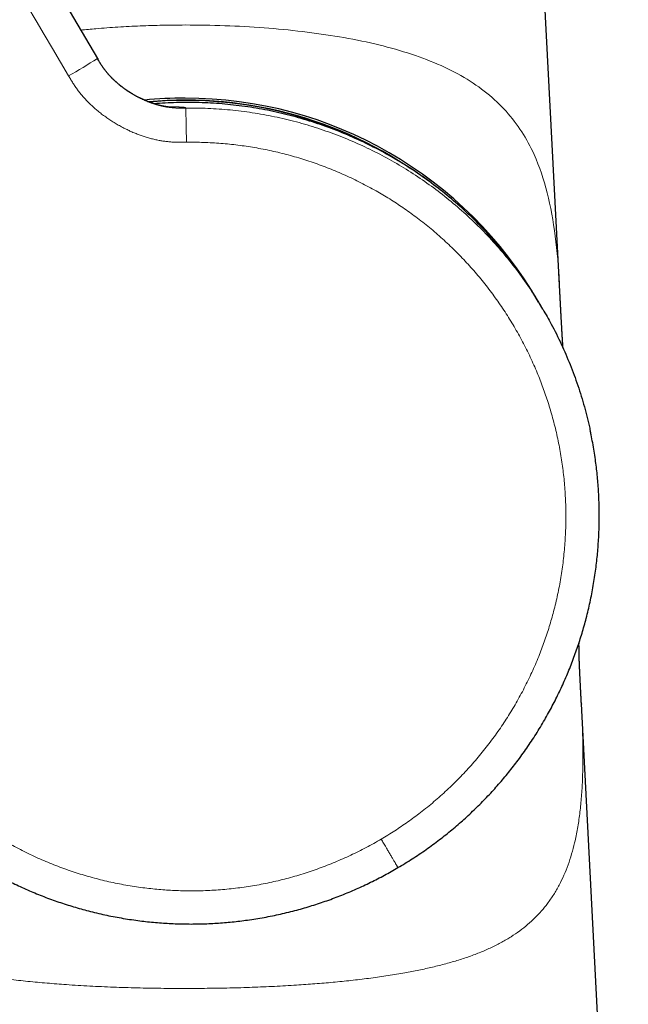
# Model space of a CAD drawing. Header units: millimetres. Extents: x 8 to 698, y 12 to 624.
# Tile 8 of 47: x 182 to 218, y 422 to 480. Entities that reach past the tile are written whole.
import ezdxf

# ---------------------------------------------------------------- set-up
doc = ezdxf.new("R2010")
doc.units = ezdxf.units.MM

msp = doc.modelspace()

# ---------------------------------------------------------------- linework, layer by layer
at = {"color": 7, "linetype": 'Continuous', "lineweight": 30}
for p, q in [((169.929, 506.34), (186.593, 478.017)), ((214.063, 464.16), (212.41, 495.814)), ((186.588, 478.025), (186.59, 478.022)), ((186.593, 478.017), (186.59, 478.022)), ((186.593, 478.017), (186.635, 477.945)), ((213.055, 463.113), (212.858, 463.448)), ((215.342, 439.646), (215.343, 439.635)), ((218.13, 386.329), (215.344, 439.647))]:
    msp.add_line(p, q, dxfattribs=at)
at = {"color": 8, "linetype": 'Continuous', "lineweight": 0}
for centre, radius, start, end in [((171.179, 501.283), 27.908, 299.41614, 303.52368), ((191.806, 451.407), 24.11, 58.79928, 95.08391), ((191.663, 474.954), 0.208, 31.59608, 33.06582)]:
    msp.add_arc(centre, radius, start, end, dxfattribs=at)
at = {"color": 7, "linetype": 'Continuous', "lineweight": 30}
for radius, start, end in [(24.25, 90, 95.71039), (24.132, 52.97729, 95.18835), (24.25, 30.01455, 90)]:
    msp.add_arc((191.806, 451.407), radius, start, end, dxfattribs=at)
at = {"color": 8, "linetype": 'Continuous', "lineweight": 0}
for points, knots in [([(149.962, 522.529), (149.962, 522.529), (150.039, 522.574), (150.194, 522.662), (150.431, 522.783), (150.673, 522.896), (150.919, 522.999), (151.169, 523.093), (151.422, 523.178), (151.678, 523.252), (151.941, 523.318), (152.211, 523.375), (152.486, 523.422), (152.764, 523.458), (153.042, 523.482), (153.321, 523.495), (153.596, 523.497), (153.867, 523.489), (154.134, 523.47), (154.399, 523.441), (154.663, 523.402), (154.925, 523.353), (155.186, 523.294), (155.443, 523.226), (155.703, 523.146), (155.962, 523.055), (156.222, 522.952), (156.478, 522.839), (156.729, 522.716), (156.974, 522.582), (157.211, 522.441), (157.439, 522.293), (157.657, 522.138), (157.87, 521.976), (158.077, 521.805), (158.275, 521.628), (158.466, 521.445), (158.649, 521.255), (158.824, 521.059), (158.986, 520.864), (159.134, 520.67), (159.27, 520.479), (159.4, 520.283), (159.523, 520.084), (159.643, 519.882), (159.761, 519.678), (159.878, 519.475), (160.526, 518.378), (163.706, 512.967), (172.007, 498.869), (179.734, 485.731), (184.886, 476.973)], [0, 0, 0, 0, 0.000002, 0.004377, 0.008751, 0.013126, 0.017501, 0.021877, 0.026252, 0.030628, 0.035003, 0.039587, 0.04417, 0.048753, 0.053335, 0.057917, 0.0625, 0.066874, 0.071249, 0.075625, 0.08, 0.084376, 0.088752, 0.093128, 0.097504, 0.102087, 0.106671, 0.111254, 0.115837, 0.12042, 0.125003, 0.129393, 0.133784, 0.138175, 0.142565, 0.146956, 0.151268, 0.155581, 0.159893, 0.164206, 0.168055, 0.171905, 0.175755, 0.179604, 0.183455, 0.187306, 0.191156, 0.195006, 0.250006, 0.500003, 1, 1, 1, 1]), ([(185.606, 479.694), (185.907, 479.725), (186.635, 479.799), (187.816, 479.884), (189.137, 479.953), (190.469, 479.995), (191.359, 480), (191.805, 480.003)], [0, 0, 0, 0, 0.149348, 0.361953, 0.574608, 0.7873, 1, 1, 1, 1]), ([(191.805, 480.003), (192.592, 479.995), (194.167, 479.978), (196.504, 479.846), (198.788, 479.629), (200.993, 479.314), (203.089, 478.897), (205.047, 478.364), (206.832, 477.706), (208.411, 476.91), (209.768, 475.973), (210.905, 474.895), (211.831, 473.677), (212.683, 472.098), (213.369, 470.073), (213.818, 467.484), (214.005, 465.508), (214.05, 464.334), (214.056, 464.193)], [0, 0, 0, 0, 0.059876, 0.119751, 0.179618, 0.239487, 0.299366, 0.359229, 0.41911, 0.478969, 0.538836, 0.598723, 0.658586, 0.718475, 0.80826, 0.898056, 0.987845, 1, 1, 1, 1]), ([(186.59, 478.022), (186.615, 477.978), (186.667, 477.891), (186.746, 477.76), (186.829, 477.628), (186.918, 477.496), (187.014, 477.362), (187.116, 477.231), (187.223, 477.102), (187.336, 476.975), (187.457, 476.848), (187.587, 476.722), (187.729, 476.592), (187.885, 476.459), (188.056, 476.324), (188.234, 476.193), (188.419, 476.066), (188.61, 475.944), (188.806, 475.828), (189.005, 475.718), (189.207, 475.616), (189.41, 475.522), (189.614, 475.436), (189.816, 475.359), (190.017, 475.292), (190.214, 475.233), (190.408, 475.184), (190.597, 475.144), (190.784, 475.113), (190.969, 475.09), (191.151, 475.075), (191.328, 475.067), (191.501, 475.064), (191.67, 475.065), (191.782, 475.067), (191.838, 475.068)], [0, 0, 0, 0, 0.02388, 0.048, 0.072564, 0.097733, 0.123639, 0.15038, 0.176418, 0.203287, 0.230994, 0.259521, 0.28883, 0.322389, 0.356738, 0.391745, 0.427257, 0.463109, 0.499125, 0.535126, 0.570934, 0.606375, 0.641288, 0.675526, 0.708964, 0.741502, 0.773067, 0.803618, 0.833148, 0.863018, 0.891869, 0.919816, 0.947014, 0.973659, 1, 1, 1, 1]), ([(186.635, 477.945), (186.648, 477.923), (186.689, 477.854), (186.76, 477.738), (186.849, 477.597), (186.946, 477.455), (187.051, 477.312), (187.165, 477.169), (187.289, 477.025), (187.423, 476.882), (187.567, 476.739), (187.721, 476.597), (187.885, 476.457), (188.057, 476.32), (188.238, 476.187), (188.426, 476.058), (188.62, 475.935), (188.819, 475.817), (189.021, 475.707), (189.226, 475.604), (189.433, 475.509), (189.639, 475.423), (189.844, 475.346), (190.047, 475.278), (190.247, 475.22), (190.436, 475.174), (190.615, 475.137), (190.782, 475.109), (190.946, 475.088), (191.105, 475.074), (191.275, 475.064), (191.457, 475.059), (191.65, 475.06), (191.777, 475.062), (191.841, 475.063)], [0, 0, 0, 0, 0.012464, 0.038602, 0.065279, 0.092689, 0.120984, 0.150273, 0.180623, 0.212061, 0.244575, 0.278114, 0.312594, 0.3479, 0.383893, 0.420413, 0.457283, 0.494317, 0.531326, 0.568121, 0.604519, 0.640351, 0.675464, 0.709728, 0.74304, 0.775328, 0.803357, 0.830531, 0.856872, 0.882425, 0.907259, 0.938853, 0.969649, 1, 1, 1, 1]), ([(184.886, 476.973), (184.928, 476.902), (185.012, 476.76), (185.142, 476.551), (185.278, 476.345), (185.421, 476.144), (185.572, 475.948), (185.727, 475.762), (185.886, 475.585), (186.047, 475.417), (186.213, 475.254), (186.384, 475.096), (186.575, 474.929), (186.789, 474.755), (187.026, 474.577), (187.269, 474.407), (187.518, 474.245), (187.773, 474.092), (188.032, 473.947), (188.285, 473.817), (188.531, 473.699), (188.769, 473.595), (189.01, 473.498), (189.254, 473.409), (189.501, 473.329), (189.75, 473.257), (190.002, 473.195), (190.248, 473.144), (190.487, 473.104), (190.719, 473.073), (190.951, 473.051), (191.184, 473.036), (191.417, 473.03), (191.65, 473.03), (191.806, 473.032), (191.883, 473.033)], [0, 0, 0, 0, 0.029273, 0.058546, 0.087809, 0.117064, 0.146329, 0.175608, 0.203224, 0.230841, 0.258448, 0.286037, 0.313617, 0.34879, 0.383966, 0.419153, 0.454354, 0.489568, 0.524794, 0.560026, 0.590848, 0.621659, 0.652455, 0.683235, 0.714004, 0.744769, 0.775542, 0.806339, 0.834023, 0.861718, 0.889407, 0.917069, 0.944691, 0.972317, 1, 1, 1, 1]), ([(191.838, 475.068), (191.836, 475.07), (191.834, 475.074), (191.829, 475.081), (191.82, 475.088), (191.805, 475.094), (191.784, 475.1), (191.757, 475.105), (191.725, 475.11), (191.685, 475.115), (191.637, 475.119), (191.582, 475.123), (191.523, 475.126), (191.461, 475.128), (191.391, 475.131), (191.312, 475.133), (191.226, 475.134), (191.13, 475.134), (191.03, 475.134), (190.925, 475.132), (190.848, 475.131), (190.803, 475.13), (190.796, 475.13)], [0, 0, 0, 0, 0.068449, 0.136906, 0.205359, 0.273804, 0.34225, 0.396046, 0.449842, 0.503628, 0.5574, 0.611168, 0.654822, 0.698497, 0.742177, 0.785852, 0.829514, 0.873167, 0.916818, 0.955027, 0.993251, 1, 1, 1, 1]), ([(191.883, 473.033), (191.883, 473.073), (191.882, 473.154), (191.88, 473.275), (191.879, 473.399), (191.877, 473.523), (191.875, 473.648), (191.873, 473.773), (191.871, 473.896), (191.869, 474.016), (191.867, 474.134), (191.865, 474.247), (191.863, 474.355), (191.86, 474.457), (191.858, 474.553), (191.856, 474.641), (191.854, 474.722), (191.852, 474.794), (191.851, 474.858), (191.849, 474.913), (191.847, 474.959), (191.846, 474.996), (191.844, 475.025), (191.843, 475.046), (191.842, 475.059), (191.841, 475.062), (191.84, 475.063)], [0, 0, 0, 0, 0.037967, 0.076813, 0.116493, 0.156957, 0.198144, 0.239983, 0.2824, 0.32531, 0.368622, 0.412242, 0.456069, 0.5, 0.543931, 0.587757, 0.631377, 0.674689, 0.717599, 0.760016, 0.801856, 0.843042, 0.883506, 0.923187, 0.962033, 1, 1, 1, 1]), ([(191.841, 475.063), (192.28, 475.062), (193.162, 475.059), (194.482, 474.964), (195.801, 474.801), (197.114, 474.564), (198.416, 474.254), (199.699, 473.874), (200.954, 473.425), (202.177, 472.911), (203.367, 472.332), (204.521, 471.691), (205.636, 470.99), (206.71, 470.229), (207.741, 469.411), (208.727, 468.538), (209.666, 467.611), (210.554, 466.631), (211.392, 465.602), (212.17, 464.521), (212.724, 463.687), (212.997, 463.202), (213.051, 463.106)], [0, 0, 0, 0, 0.0517201, 0.1035784, 0.1556198, 0.2078919, 0.2604398, 0.3129126, 0.3651172, 0.4171036, 0.4689188, 0.5206073, 0.5722117, 0.6237734, 0.6753329, 0.726931, 0.7786087, 0.8304086, 0.8823749, 0.9345544, 0.9869966, 1, 1, 1, 1]), ([(191.883, 473.033), (192.054, 473.034), (192.396, 473.036), (192.908, 473.025), (193.42, 473.002), (193.932, 472.967), (194.439, 472.921), (194.942, 472.863), (195.441, 472.795), (195.938, 472.716), (196.436, 472.625), (196.936, 472.522), (197.436, 472.406), (197.934, 472.279), (198.429, 472.141), (198.92, 471.991), (199.407, 471.829), (199.891, 471.657), (200.371, 471.473), (200.846, 471.278), (201.316, 471.072), (201.782, 470.856), (202.243, 470.629), (202.698, 470.391), (203.136, 470.15), (203.555, 469.907), (203.957, 469.662), (204.354, 469.409), (204.745, 469.147), (205.131, 468.877), (205.522, 468.591), (205.918, 468.288), (206.317, 467.967), (206.709, 467.636), (207.093, 467.297), (207.466, 466.951), (207.83, 466.599), (208.184, 466.24), (208.529, 465.874), (208.868, 465.498), (209.201, 465.111), (209.527, 464.714), (209.844, 464.31), (210.152, 463.899), (210.45, 463.481), (210.738, 463.056), (211.017, 462.624), (211.285, 462.186), (211.543, 461.742), (211.79, 461.292), (212.027, 460.837), (212.254, 460.376), (212.47, 459.91), (212.669, 459.452), (212.852, 459.003), (213.022, 458.564), (213.181, 458.121), (213.332, 457.675), (213.473, 457.226), (213.608, 456.76), (213.737, 456.279), (213.858, 455.781), (213.968, 455.28), (214.065, 454.777), (214.151, 454.275), (214.225, 453.774), (214.287, 453.275), (214.337, 452.774), (214.376, 452.269), (214.404, 451.759), (214.42, 451.246), (214.425, 450.733), (214.417, 450.219), (214.398, 449.706), (214.367, 449.193), (214.324, 448.681), (214.27, 448.171), (214.203, 447.661), (214.125, 447.154), (214.036, 446.648), (213.934, 446.145), (213.821, 445.644), (213.7, 445.159), (213.572, 444.691), (213.438, 444.24), (213.295, 443.792), (213.142, 443.346), (212.98, 442.904), (212.803, 442.453), (212.612, 441.993), (212.404, 441.524), (212.185, 441.061), (211.956, 440.602), (211.718, 440.152), (211.471, 439.71), (211.216, 439.276), (210.951, 438.848), (210.674, 438.424), (210.386, 438.003), (210.086, 437.586), (209.776, 437.176), (209.457, 436.773), (209.129, 436.378), (208.792, 435.991), (208.446, 435.611), (208.092, 435.24), (207.728, 434.876), (207.357, 434.522), (206.977, 434.176), (206.59, 433.839), (206.194, 433.511), (205.803, 433.201), (205.416, 432.908), (205.035, 432.632), (204.648, 432.364), (204.255, 432.104), (203.857, 431.853), (203.588, 431.692), (203.453, 431.611)], [0, 0, 0, 0, 0.008781, 0.017561, 0.026342, 0.035123, 0.043904, 0.052529, 0.061153, 0.069778, 0.078402, 0.087202, 0.096002, 0.104802, 0.113602, 0.122402, 0.131202, 0.140002, 0.148802, 0.157602, 0.166403, 0.175203, 0.184004, 0.192805, 0.201605, 0.209672, 0.217738, 0.225805, 0.233871, 0.241937, 0.250003, 0.258782, 0.267562, 0.276342, 0.285123, 0.293904, 0.302528, 0.311153, 0.319777, 0.328402, 0.337204, 0.346005, 0.354806, 0.363607, 0.372407, 0.381207, 0.390007, 0.398807, 0.407607, 0.416407, 0.425206, 0.434006, 0.442806, 0.451606, 0.459674, 0.467741, 0.475808, 0.483875, 0.491943, 0.50001, 0.508791, 0.517571, 0.526352, 0.535132, 0.543912, 0.552535, 0.561158, 0.569781, 0.578404, 0.587204, 0.596004, 0.604804, 0.613605, 0.622405, 0.631206, 0.640007, 0.648808, 0.657608, 0.666408, 0.675208, 0.684008, 0.692807, 0.701606, 0.709673, 0.717739, 0.725806, 0.733872, 0.741939, 0.750006, 0.758787, 0.767568, 0.776348, 0.785129, 0.793909, 0.802533, 0.811157, 0.81978, 0.828404, 0.837204, 0.846004, 0.854804, 0.863604, 0.872403, 0.881203, 0.890003, 0.898803, 0.907602, 0.916402, 0.925201, 0.934001, 0.942801, 0.951601, 0.959668, 0.967734, 0.975801, 0.983868, 0.991934, 1, 1, 1, 1]), ([(203.453, 431.611), (203.305, 431.526), (203.01, 431.354), (202.559, 431.11), (202.103, 430.876), (201.642, 430.653), (201.178, 430.441), (200.713, 430.241), (200.246, 430.053), (199.775, 429.875), (199.297, 429.707), (198.812, 429.549), (198.32, 429.401), (197.825, 429.265), (197.327, 429.14), (196.826, 429.026), (196.323, 428.925), (195.817, 428.835), (195.309, 428.756), (194.8, 428.69), (194.29, 428.635), (193.778, 428.592), (193.265, 428.561), (192.752, 428.541), (192.253, 428.534), (191.768, 428.538), (191.297, 428.552), (190.827, 428.575), (190.357, 428.609), (189.888, 428.653), (189.407, 428.707), (188.913, 428.775), (188.407, 428.856), (187.903, 428.948), (187.401, 429.052), (186.905, 429.167), (186.414, 429.292), (185.929, 429.427), (185.448, 429.574), (184.967, 429.733), (184.486, 429.903), (184.006, 430.086), (183.53, 430.28), (183.059, 430.485), (182.593, 430.701), (182.132, 430.927), (181.676, 431.164), (181.226, 431.411), (180.782, 431.668), (180.343, 431.936), (179.911, 432.213), (179.486, 432.501), (179.067, 432.799), (178.667, 433.097), (178.285, 433.396), (177.921, 433.694), (177.562, 433.999), (177.211, 434.312), (176.866, 434.632), (176.518, 434.969), (176.167, 435.324), (175.815, 435.697), (175.472, 436.077), (175.138, 436.466), (174.814, 436.859), (174.502, 437.258), (174.2, 437.661), (173.908, 438.07), (173.623, 438.489), (173.346, 438.917), (173.077, 439.355), (172.818, 439.799), (172.57, 440.248), (172.332, 440.703), (172.105, 441.164), (171.889, 441.63), (171.683, 442.1), (171.488, 442.576), (171.304, 443.055), (171.131, 443.539), (170.97, 444.026), (170.819, 444.517), (170.684, 444.998), (170.563, 445.468), (170.455, 445.926), (170.357, 446.386), (170.269, 446.849), (170.19, 447.313), (170.12, 447.792), (170.058, 448.287), (170.007, 448.797), (169.967, 449.308), (169.939, 449.819), (169.923, 450.328), (169.919, 450.835), (169.926, 451.338), (169.944, 451.841), (169.974, 452.347), (170.016, 452.855), (170.07, 453.366), (170.135, 453.876), (170.212, 454.383), (170.301, 454.889), (170.401, 455.393), (170.513, 455.894), (170.637, 456.392), (170.773, 456.888), (170.92, 457.38), (171.078, 457.869), (171.247, 458.353), (171.428, 458.834), (171.614, 459.298), (171.804, 459.744), (171.998, 460.173), (172.201, 460.598), (172.413, 461.018), (172.634, 461.434), (172.788, 461.707), (172.865, 461.844)], [0, 0, 0, 0, 0.00878, 0.017561, 0.026341, 0.035122, 0.043903, 0.052527, 0.061151, 0.069775, 0.078398, 0.087198, 0.095997, 0.104797, 0.113597, 0.122396, 0.131196, 0.139996, 0.148796, 0.157596, 0.166396, 0.175196, 0.183996, 0.192795, 0.201595, 0.209661, 0.217727, 0.225794, 0.23386, 0.241927, 0.249994, 0.258775, 0.267556, 0.276337, 0.285117, 0.293898, 0.302521, 0.311144, 0.319768, 0.328392, 0.337192, 0.345992, 0.354793, 0.363593, 0.372394, 0.381195, 0.389995, 0.398796, 0.407596, 0.416396, 0.425195, 0.433994, 0.442793, 0.451592, 0.459658, 0.467724, 0.47579, 0.483857, 0.491924, 0.49999, 0.508772, 0.517553, 0.526334, 0.535116, 0.543897, 0.552522, 0.561146, 0.56977, 0.578393, 0.587193, 0.595993, 0.604792, 0.613592, 0.622393, 0.631193, 0.639994, 0.648795, 0.657596, 0.666397, 0.675198, 0.683999, 0.6928, 0.7016, 0.709667, 0.717734, 0.7258, 0.733866, 0.741932, 0.749997, 0.758777, 0.767557, 0.776337, 0.785118, 0.793899, 0.802523, 0.811147, 0.819772, 0.828397, 0.837197, 0.845998, 0.854798, 0.863598, 0.872398, 0.881198, 0.889998, 0.898798, 0.907598, 0.916398, 0.925198, 0.933998, 0.942799, 0.951599, 0.959666, 0.967733, 0.9758, 0.983867, 0.991934, 1, 1, 1, 1]), ([(191.785, 422.735), (191.313, 422.737), (190.368, 422.74), (188.954, 422.766), (187.543, 422.81), (186.141, 422.874), (184.826, 422.954), (183.602, 423.049), (182.465, 423.154), (181.345, 423.278), (180.244, 423.423), (179.168, 423.59), (178.208, 423.766), (177.362, 423.945), (176.622, 424.122), (175.908, 424.317), (175.223, 424.53), (174.569, 424.761), (173.95, 425.013), (173.368, 425.284), (172.799, 425.59), (172.249, 425.932), (171.724, 426.315), (171.246, 426.722), (170.812, 427.152), (170.421, 427.606), (170.07, 428.083), (169.739, 428.61), (169.433, 429.192), (169.156, 429.833), (168.92, 430.504), (168.721, 431.204), (168.558, 431.935), (168.419, 432.745), (168.309, 433.644), (168.232, 434.638), (168.191, 435.674), (168.181, 436.752), (168.2, 437.81), (168.233, 438.779), (168.264, 439.386), (168.278, 439.659)], [0, 0, 0, 0, 0.031724, 0.0634491, 0.095183, 0.1269103, 0.1586247, 0.1850473, 0.2114829, 0.2379385, 0.2643895, 0.2908244, 0.3172474, 0.3370707, 0.3569079, 0.3767417, 0.3965695, 0.4163962, 0.4362261, 0.4560558, 0.4758904, 0.4985643, 0.5212249, 0.5438717, 0.5665226, 0.5891851, 0.6118576, 0.6345304, 0.6609625, 0.6873882, 0.7138201, 0.7402592, 0.766703, 0.7931461, 0.8248701, 0.8565949, 0.8883192, 0.9200417, 0.9517646, 0.978206, 1, 1, 1, 1]), ([(215.343, 439.635), (215.352, 439.475), (215.381, 438.935), (215.414, 438.052), (215.437, 436.987), (215.435, 435.961), (215.406, 434.971), (215.346, 434.019), (215.251, 433.105), (215.12, 432.229), (214.957, 431.438), (214.768, 430.724), (214.558, 430.082), (214.313, 429.465), (214.03, 428.876), (213.705, 428.313), (213.353, 427.803), (212.979, 427.342), (212.589, 426.926), (212.159, 426.531), (211.689, 426.157), (211.176, 425.805), (210.619, 425.475), (210.018, 425.169), (209.372, 424.886), (208.684, 424.627), (207.958, 424.39), (207.197, 424.174), (206.406, 423.978), (205.587, 423.802), (204.699, 423.634), (203.74, 423.477), (202.71, 423.333), (201.66, 423.208), (200.595, 423.1), (199.517, 423.009), (198.357, 422.926), (197.113, 422.856), (195.788, 422.8), (194.457, 422.762), (193.122, 422.739), (192.231, 422.737), (191.785, 422.735)], [0, 0, 0, 0, 0.01264, 0.042558, 0.072481, 0.102404, 0.132324, 0.162246, 0.192168, 0.222087, 0.252002, 0.27693, 0.301868, 0.326807, 0.351742, 0.376669, 0.401596, 0.422972, 0.444351, 0.465722, 0.487091, 0.508465, 0.529838, 0.551204, 0.572573, 0.593945, 0.615314, 0.636686, 0.658057, 0.679429, 0.700803, 0.725738, 0.750666, 0.775597, 0.800534, 0.825469, 0.850401, 0.880321, 0.910241, 0.94016, 0.970078, 1, 1, 1, 1]), ([(204.449, 429.918), (204.449, 429.918), (204.449, 429.918), (204.444, 429.928), (204.434, 429.944), (204.419, 429.969), (204.399, 430.003), (204.374, 430.045), (204.345, 430.095), (204.312, 430.151), (204.276, 430.213), (204.235, 430.281), (204.191, 430.357), (204.143, 430.438), (204.092, 430.524), (204.039, 430.616), (203.982, 430.711), (203.924, 430.81), (203.864, 430.912), (203.803, 431.016), (203.738, 431.127), (203.669, 431.245), (203.596, 431.368), (203.524, 431.491), (203.476, 431.571), (203.453, 431.611)], [0, 0, 0, 0, 0.0408499, 0.0827046, 0.1255088, 0.1691961, 0.2136892, 0.2589005, 0.3047323, 0.3472005, 0.390013, 0.4330775, 0.4762985, 0.5195786, 0.5628191, 0.6059224, 0.6487924, 0.6913361, 0.7334648, 0.775095, 0.8161493, 0.8636965, 0.9102436, 0.9557024, 1, 1, 1, 1])]:
    msp.add_open_spline(points, degree=3, knots=knots, dxfattribs=at)
at = {"color": 7, "linetype": 'Continuous', "lineweight": 30}
for points, knots in [([(190.967, 475.115), (190.967, 475.115), (190.967, 475.115), (190.965, 475.115), (190.963, 475.115), (190.961, 475.115), (190.959, 475.115), (190.957, 475.116), (190.955, 475.116), (190.951, 475.116), (190.946, 475.116), (190.939, 475.117), (190.931, 475.117), (190.923, 475.118), (190.915, 475.118), (190.908, 475.119), (190.899, 475.12), (190.89, 475.12), (190.88, 475.121), (190.872, 475.122), (190.866, 475.123), (190.861, 475.123), (190.856, 475.123), (190.85, 475.124), (190.842, 475.125), (190.833, 475.126), (190.822, 475.127), (190.808, 475.128), (190.792, 475.13), (190.774, 475.133), (190.756, 475.135), (190.74, 475.137), (190.726, 475.139), (190.713, 475.141), (190.699, 475.143), (190.687, 475.144), (190.674, 475.146), (190.662, 475.148), (190.647, 475.151), (190.629, 475.153), (190.608, 475.157), (190.582, 475.161), (190.553, 475.167), (190.525, 475.172), (190.5, 475.177), (190.482, 475.18), (190.466, 475.184), (190.451, 475.187), (190.435, 475.19), (190.415, 475.194), (190.393, 475.199), (190.366, 475.205), (190.329, 475.214), (190.282, 475.225), (190.227, 475.239), (190.175, 475.253), (190.129, 475.266), (190.094, 475.277), (190.062, 475.286), (190.035, 475.294), (190.012, 475.301), (189.993, 475.307), (189.975, 475.313), (189.955, 475.319), (189.931, 475.327), (189.893, 475.34), (189.844, 475.357), (189.789, 475.376), (189.739, 475.394), (189.694, 475.411), (189.654, 475.427), (189.614, 475.442), (189.573, 475.459), (189.528, 475.477), (189.478, 475.498), (189.423, 475.522), (189.358, 475.551), (189.283, 475.585), (189.198, 475.625), (189.109, 475.669), (189.024, 475.713), (188.943, 475.756), (188.868, 475.797), (188.797, 475.837), (188.732, 475.875), (188.674, 475.908), (188.624, 475.939), (188.579, 475.967), (188.535, 475.994), (188.488, 476.024), (188.433, 476.06), (188.339, 476.122), (188.213, 476.21), (188.061, 476.322), (187.918, 476.434), (187.783, 476.547), (187.653, 476.662), (187.527, 476.78), (187.407, 476.901), (187.291, 477.025), (187.181, 477.151), (187.077, 477.28), (186.999, 477.384), (186.945, 477.459), (186.913, 477.505), (186.879, 477.554), (186.842, 477.61), (186.8, 477.674), (186.753, 477.749), (186.702, 477.832), (186.647, 477.925), (186.608, 477.99), (186.588, 478.025)], [0, 0, 0, 0, 0.009445, 0.021434, 0.028833, 0.035064, 0.040126, 0.044069, 0.04792, 0.055818, 0.064756, 0.074454, 0.084565, 0.093947, 0.100264, 0.106606, 0.114235, 0.121179, 0.128375, 0.134205, 0.13802, 0.140774, 0.143279, 0.146633, 0.150843, 0.155911, 0.161837, 0.168261, 0.17626, 0.184167, 0.191762, 0.198062, 0.202974, 0.208149, 0.213019, 0.217585, 0.221844, 0.225833, 0.230418, 0.23564, 0.24174, 0.248726, 0.256603, 0.265346, 0.271073, 0.275715, 0.279318, 0.28275, 0.286328, 0.291235, 0.296396, 0.30189, 0.310189, 0.319635, 0.330265, 0.342114, 0.348928, 0.355604, 0.361433, 0.366402, 0.370507, 0.373744, 0.376574, 0.37986, 0.384045, 0.389133, 0.399338, 0.408728, 0.417195, 0.424729, 0.431447, 0.437522, 0.444166, 0.451497, 0.459525, 0.46826, 0.477713, 0.490481, 0.50393, 0.51795, 0.532545, 0.544414, 0.55663, 0.568272, 0.578665, 0.587979, 0.595992, 0.603112, 0.609878, 0.617302, 0.626324, 0.636926, 0.663933, 0.689872, 0.714561, 0.738721, 0.762516, 0.786058, 0.809585, 0.832576, 0.855541, 0.878435, 0.900846, 0.908582, 0.916245, 0.923988, 0.933056, 0.943688, 0.955609, 0.968966, 0.983753, 1, 1, 1, 1]), ([(212.858, 463.448), (212.619, 463.84), (212.142, 464.62), (211.347, 465.736), (210.498, 466.803), (209.593, 467.816), (208.635, 468.775), (207.627, 469.678), (206.571, 470.521), (205.469, 471.305), (204.325, 472.027), (203.14, 472.684), (201.916, 473.276), (200.657, 473.8), (199.365, 474.254), (198.046, 474.636), (196.706, 474.943), (195.356, 475.173), (194.001, 475.327), (192.645, 475.402), (191.296, 475.408), (190.403, 475.348), (189.96, 475.318)], [0, 0, 0, 0, 0.050594, 0.100918, 0.151021, 0.200952, 0.250756, 0.300477, 0.350157, 0.399836, 0.449557, 0.499361, 0.549291, 0.599393, 0.649715, 0.700308, 0.750901, 0.801224, 0.851327, 0.901259, 0.951065, 1, 1, 1, 1]), ([(214.255, 460.785), (214.254, 460.789), (214.254, 460.798), (214.253, 460.812), (214.252, 460.827), (214.25, 460.845), (214.249, 460.866), (214.247, 460.888), (214.246, 460.911), (214.244, 460.932), (214.243, 460.952), (214.242, 460.972), (214.24, 460.992), (214.239, 461.013), (214.237, 461.036), (214.236, 461.061), (214.234, 461.085), (214.233, 461.107), (214.231, 461.131), (214.229, 461.161), (214.227, 461.194), (214.225, 461.229), (214.223, 461.259), (214.221, 461.288), (214.219, 461.313), (214.218, 461.339), (214.216, 461.364), (214.215, 461.388), (214.214, 461.407), (214.213, 461.422), (214.212, 461.435), (214.211, 461.451), (214.21, 461.47), (214.208, 461.496), (214.207, 461.523), (214.205, 461.547), (214.204, 461.567), (214.203, 461.587), (214.201, 461.612), (214.2, 461.638), (214.198, 461.663), (214.197, 461.683), (214.196, 461.702), (214.195, 461.724), (214.193, 461.751), (214.191, 461.781), (214.19, 461.809), (214.188, 461.832), (214.187, 461.852), (214.186, 461.869), (214.185, 461.888), (214.184, 461.911), (214.182, 461.936), (214.181, 461.964), (214.179, 462), (214.176, 462.04), (214.174, 462.083), (214.172, 462.128), (214.169, 462.171), (214.167, 462.209), (214.165, 462.239), (214.164, 462.267), (214.162, 462.297), (214.161, 462.326), (214.158, 462.368), (214.155, 462.422), (214.152, 462.49), (214.148, 462.553), (214.145, 462.619), (214.141, 462.683), (214.137, 462.754), (214.134, 462.82), (214.131, 462.875), (214.129, 462.915), (214.127, 462.945), (214.126, 462.974), (214.124, 463.002), (214.123, 463.031), (214.121, 463.058), (214.12, 463.083), (214.119, 463.105), (214.118, 463.127), (214.116, 463.155), (214.115, 463.185), (214.113, 463.217), (214.111, 463.25), (214.109, 463.296), (214.105, 463.358), (214.102, 463.429), (214.098, 463.505), (214.094, 463.577), (214.09, 463.655), (214.086, 463.727), (214.083, 463.787), (214.081, 463.83), (214.079, 463.862), (214.077, 463.894), (214.076, 463.926), (214.074, 463.954), (214.073, 463.976), (214.072, 463.998), (214.071, 464.023), (214.069, 464.051), (214.068, 464.077), (214.067, 464.099), (214.066, 464.119), (214.065, 464.139), (214.063, 464.162), (214.062, 464.188), (214.061, 464.207), (214.061, 464.217)], [0, 0, 0, 0, 0.005977, 0.011277, 0.016847, 0.024753, 0.032612, 0.041833, 0.050774, 0.058787, 0.06588, 0.073984, 0.081303, 0.088215, 0.096466, 0.106119, 0.114754, 0.121561, 0.129677, 0.139065, 0.151555, 0.163461, 0.173351, 0.181643, 0.190821, 0.1978, 0.206373, 0.214164, 0.219828, 0.224174, 0.228373, 0.23258, 0.238315, 0.246222, 0.255918, 0.262704, 0.268367, 0.273742, 0.280976, 0.290096, 0.297263, 0.302581, 0.308063, 0.314318, 0.322175, 0.331522, 0.339772, 0.346398, 0.351949, 0.356754, 0.361526, 0.36826, 0.376266, 0.382606, 0.392474, 0.406138, 0.417159, 0.42859, 0.444072, 0.453266, 0.460352, 0.468458, 0.476936, 0.485042, 0.492544, 0.51219, 0.529966, 0.548649, 0.563676, 0.584781, 0.600727, 0.622334, 0.638368, 0.646078, 0.654722, 0.662744, 0.670243, 0.677439, 0.685782, 0.69287, 0.697892, 0.703132, 0.711372, 0.720465, 0.727685, 0.737072, 0.747208, 0.765321, 0.787833, 0.804914, 0.827082, 0.846454, 0.868403, 0.885786, 0.895292, 0.903157, 0.911346, 0.921557, 0.929013, 0.934441, 0.939244, 0.946853, 0.955157, 0.962149, 0.96771, 0.972959, 0.978511, 0.984477, 0.991484, 1, 1, 1, 1]), ([(213.051, 463.106), (213.221, 462.815), (213.614, 462.14), (214.155, 461.041), (214.684, 459.822), (215.143, 458.579), (215.527, 457.316), (215.767, 456.414), (215.858, 455.929), (215.868, 455.877)], [0, 0, 0, 0, 0.129522, 0.300733, 0.47117, 0.64099, 0.810341, 0.979365, 1, 1, 1, 1]), ([(204.449, 429.918), (204.592, 430.003), (204.877, 430.173), (205.297, 430.438), (205.713, 430.712), (206.123, 430.995), (206.527, 431.285), (206.917, 431.579), (207.294, 431.874), (207.658, 432.17), (208.017, 432.474), (208.369, 432.784), (208.715, 433.101), (209.055, 433.425), (209.389, 433.755), (209.716, 434.092), (210.036, 434.435), (210.348, 434.782), (210.652, 435.133), (210.946, 435.487), (211.234, 435.847), (211.523, 436.222), (211.812, 436.613), (212.099, 437.02), (212.378, 437.432), (212.649, 437.85), (212.911, 438.273), (213.159, 438.694), (213.394, 439.111), (213.616, 439.525), (213.831, 439.942), (214.037, 440.364), (214.235, 440.789), (214.425, 441.219), (214.606, 441.651), (214.779, 442.088), (214.944, 442.527), (215.099, 442.967), (215.245, 443.407), (215.382, 443.847), (215.51, 444.289), (215.634, 444.746), (215.751, 445.217), (215.861, 445.702), (215.961, 446.189), (216.05, 446.679), (216.13, 447.17), (216.199, 447.653), (216.256, 448.128), (216.304, 448.595), (216.342, 449.063), (216.372, 449.531), (216.393, 450), (216.404, 450.469), (216.406, 450.938), (216.4, 451.408), (216.384, 451.877), (216.36, 452.342), (216.326, 452.805), (216.284, 453.264), (216.234, 453.722), (216.172, 454.191), (216.1, 454.671), (216.015, 455.161), (215.939, 455.564), (215.887, 455.801), (215.871, 455.877)], [0, 0, 0, 0, 0.0164225, 0.0328471, 0.0492735, 0.0657017, 0.0821313, 0.0985621, 0.1140551, 0.1295488, 0.1450431, 0.1605378, 0.1760328, 0.191528, 0.2070234, 0.2225191, 0.2380149, 0.253511, 0.2687306, 0.2839502, 0.2991699, 0.3143896, 0.330825, 0.3472601, 0.3636949, 0.3801292, 0.3965632, 0.4129966, 0.4284907, 0.4439844, 0.4594779, 0.474971, 0.4904636, 0.5059557, 0.521447, 0.5369375, 0.5524269, 0.567915, 0.5831252, 0.5983338, 0.6135406, 0.6287455, 0.6451647, 0.6615853, 0.6780074, 0.694431, 0.710856, 0.7272824, 0.7427711, 0.7582608, 0.7737512, 0.7892421, 0.8047335, 0.820225, 0.8357165, 0.8512079, 0.8666991, 0.8821899, 0.8974037, 0.9126172, 0.9278304, 0.9430433, 0.9594715, 0.9758998, 0.9923283, 1, 1, 1, 1]), ([(215.345, 439.635), (215.344, 439.645), (215.343, 439.666), (215.341, 439.697), (215.34, 439.726), (215.339, 439.751), (215.337, 439.773), (215.336, 439.795), (215.335, 439.818), (215.334, 439.843), (215.333, 439.867), (215.331, 439.888), (215.33, 439.908), (215.329, 439.93), (215.328, 439.956), (215.326, 439.988), (215.325, 440.02), (215.323, 440.054), (215.321, 440.088), (215.319, 440.126), (215.317, 440.164), (215.315, 440.201), (215.313, 440.234), (215.312, 440.264), (215.311, 440.289), (215.309, 440.314), (215.308, 440.344), (215.306, 440.376), (215.305, 440.407), (215.303, 440.431), (215.302, 440.451), (215.301, 440.472), (215.3, 440.496), (215.299, 440.52), (215.298, 440.54), (215.297, 440.558), (215.296, 440.578), (215.295, 440.599), (215.293, 440.625), (215.292, 440.653), (215.291, 440.681), (215.288, 440.731), (215.284, 440.805), (215.279, 440.905), (215.274, 441.006), (215.269, 441.109), (215.265, 441.204), (215.26, 441.302), (215.256, 441.391), (215.252, 441.466), (215.25, 441.517), (215.248, 441.555), (215.246, 441.592), (215.245, 441.627), (215.243, 441.658), (215.242, 441.687), (215.24, 441.731), (215.238, 441.791), (215.235, 441.859), (215.232, 441.92), (215.23, 441.974), (215.228, 442.028), (215.226, 442.081), (215.224, 442.129), (215.222, 442.171), (215.221, 442.203), (215.22, 442.229), (215.219, 442.251), (215.219, 442.274), (215.218, 442.295), (215.217, 442.313), (215.217, 442.329), (215.216, 442.343), (215.216, 442.361), (215.215, 442.384), (215.214, 442.411), (215.213, 442.439), (215.212, 442.467), (215.212, 442.495), (215.211, 442.525), (215.21, 442.553), (215.209, 442.578), (215.209, 442.601), (215.208, 442.642), (215.206, 442.699), (215.205, 442.767), (215.204, 442.831), (215.203, 442.891), (215.202, 442.948), (215.202, 442.995), (215.202, 443.032), (215.202, 443.061), (215.202, 443.091), (215.201, 443.123), (215.201, 443.157), (215.201, 443.195), (215.202, 443.235), (215.202, 443.264), (215.202, 443.279), (215.202, 443.281)], [0, 0, 0, 0, 0.00523, 0.011467, 0.016458, 0.020773, 0.024671, 0.028283, 0.032352, 0.037042, 0.041609, 0.044935, 0.048241, 0.05234, 0.05707, 0.061995, 0.069337, 0.074168, 0.079821, 0.08771, 0.094406, 0.100282, 0.107208, 0.112091, 0.116333, 0.120712, 0.12572, 0.13234, 0.137964, 0.142133, 0.14506, 0.14875, 0.153559, 0.158046, 0.161443, 0.164586, 0.167966, 0.171756, 0.176357, 0.18186, 0.187176, 0.191176, 0.209322, 0.22751, 0.2456, 0.265085, 0.285136, 0.299523, 0.321506, 0.337442, 0.344494, 0.352567, 0.360558, 0.367852, 0.374368, 0.380455, 0.386379, 0.402929, 0.420746, 0.433166, 0.446425, 0.460679, 0.475049, 0.488301, 0.500002, 0.510825, 0.516586, 0.52345, 0.531112, 0.537919, 0.543622, 0.548423, 0.553177, 0.557978, 0.566131, 0.576119, 0.58678, 0.596004, 0.606618, 0.618589, 0.629835, 0.63988, 0.649707, 0.659404, 0.692937, 0.724815, 0.755781, 0.785898, 0.815099, 0.843319, 0.859463, 0.875231, 0.891466, 0.90917, 0.928744, 0.949928, 0.97277, 0.997323, 1, 1, 1, 1]), ([(176.151, 432.593), (176.257, 432.501), (176.478, 432.308), (176.823, 432.022), (177.182, 431.734), (177.557, 431.446), (177.948, 431.157), (178.354, 430.87), (178.766, 430.592), (179.184, 430.321), (179.608, 430.06), (180.028, 429.812), (180.446, 429.577), (180.859, 429.355), (181.276, 429.14), (181.698, 428.934), (182.123, 428.736), (182.552, 428.546), (182.985, 428.364), (183.421, 428.191), (183.86, 428.026), (184.3, 427.871), (184.74, 427.725), (185.18, 427.589), (185.623, 427.46), (186.079, 427.338), (186.55, 427.221), (187.035, 427.111), (187.523, 427.011), (188.012, 426.921), (188.504, 426.842), (188.987, 426.773), (189.462, 426.715), (189.929, 426.668), (190.397, 426.629), (190.865, 426.599), (191.334, 426.579), (191.803, 426.567), (192.273, 426.565), (192.742, 426.571), (193.211, 426.587), (193.677, 426.612), (194.14, 426.646), (194.599, 426.688), (195.057, 426.739), (195.527, 426.8), (196.007, 426.872), (196.498, 426.957), (196.987, 427.051), (197.474, 427.155), (197.958, 427.269), (198.431, 427.391), (198.893, 427.52), (199.342, 427.655), (199.789, 427.799), (200.233, 427.951), (200.674, 428.112), (201.112, 428.282), (201.546, 428.459), (201.977, 428.646), (202.404, 428.84), (202.825, 429.041), (203.239, 429.25), (203.647, 429.464), (204.051, 429.686), (204.317, 429.841), (204.449, 429.918)], [0, 0, 0, 0, 0.013837, 0.029011, 0.044186, 0.05936, 0.075746, 0.092133, 0.10852, 0.124907, 0.141295, 0.157683, 0.173135, 0.188587, 0.204039, 0.219491, 0.234942, 0.250393, 0.265843, 0.281292, 0.29674, 0.312186, 0.327356, 0.342524, 0.357691, 0.372857, 0.389235, 0.405615, 0.421997, 0.43838, 0.454766, 0.471153, 0.486604, 0.502056, 0.517509, 0.532962, 0.548416, 0.56387, 0.579325, 0.594779, 0.610235, 0.62569, 0.64087, 0.65605, 0.671231, 0.686412, 0.702805, 0.719199, 0.735593, 0.751986, 0.768379, 0.784772, 0.800228, 0.815684, 0.83114, 0.846595, 0.86205, 0.877504, 0.892958, 0.908411, 0.923863, 0.939314, 0.954488, 0.96966, 0.984831, 1, 1, 1, 1])]:
    msp.add_open_spline(points, degree=3, knots=knots, dxfattribs=at)

doc.saveas('drawing.dxf')
